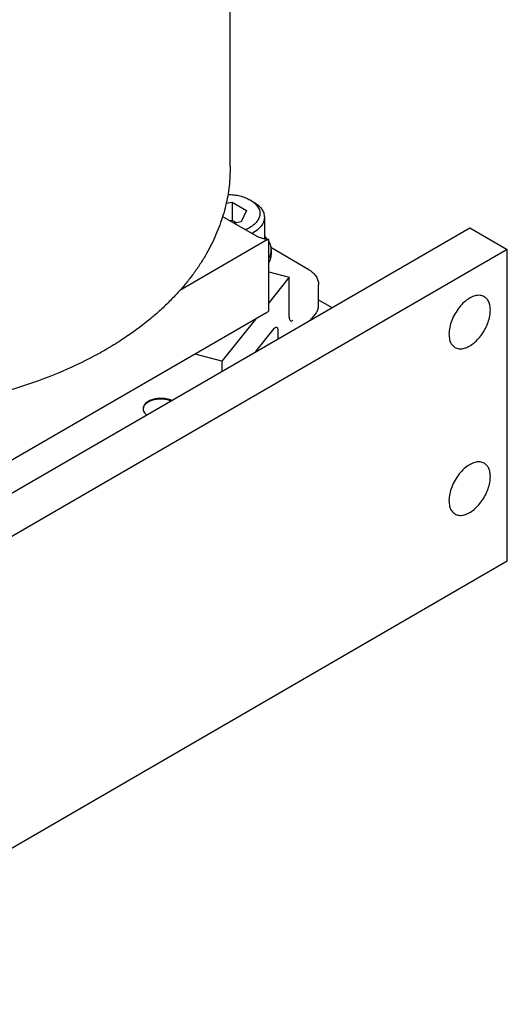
# Model space of a CAD drawing. Header units: inches. Extents: x -410 to 301, y -895 to 257.
# Tile 17 of 32: x 63 to 118, y -895 to -784. Entities that reach past the tile are written whole.
import ezdxf

# ---------------------------------------------------------------- set-up
doc = ezdxf.new("R2010")
doc.units = ezdxf.units.IN

# ---------------------------------------------------------------- blocks, each defined once
blk = doc.blocks.new('001_G21_BF_B3_20W_30W_Motor_verschmolzen__16', base_point=(-28.73, -894.96))
at = {"color": 7, "linetype": 'Continuous'}
for p, q in [((86.46, -804.73), (87.11, -804.63)), ((87.11, -804.63), (87.11, -806.67)), ((87.11, -804.63), (88.74, -805.57)), ((89.15, -804.38), (89.5, -804.58)), ((88.74, -805.57), (88.14, -806.86)), ((86.05, -806.25), (89.63, -808.31)), ((86.85, -806.71), (87.11, -806.67)), ((87.11, -806.67), (87.6, -806.95)), ((88.14, -806.86), (87.34, -806.99)), ((90.76, -806.33), (90.76, -808.73)), ((27.61, -857.44), (113.88, -807.51)), ((113.88, -807.51), (118.12, -809.97)), ((90.92, -808.96), (81.24, -814.56)), ((91.25, -816.86), (91.25, -808.82)), ((118.12, -809.97), (31.85, -859.9)), ((95.77, -812.23), (91.49, -809.75)), ((91.51, -810), (91.51, -810.49)), ((118.12, -845.03), (118.12, -809.97)), ((91.25, -812.47), (93.56, -813.09)), ((93.56, -813.09), (91.25, -815.96)), ((93.56, -817.58), (93.56, -813.09)), ((96.86, -816.36), (96.86, -813.92)), ((96.86, -815.64), (98.34, -816.5)), ((90.92, -817.12), (46.32, -842.93)), ((96.58, -817.1), (95.93, -817.9)), ((89.79, -817.77), (85.95, -822.53)), ((89.78, -821.46), (91.87, -818.86)), ((92.29, -819.15), (92.29, -820)), ((85.95, -822.53), (82.96, -821.73)), ((85.95, -822.53), (85.95, -823.67)), ((31.85, -894.96), (118.12, -845.03))]:
    blk.add_line(p, q, dxfattribs=at)
for points, knots in [([(86.65, -803.75), (86.88, -803.76), (87.34, -803.79), (88, -803.91), (88.61, -804.1), (88.98, -804.29), (89.15, -804.38)], [0, 0, 0, 0, 0.693022, 1.367159, 2.008098, 2.604156, 2.604156, 2.604156, 2.604156]), ([(89.15, -804.38), (89.33, -804.49), (89.67, -804.71), (90.05, -805.15), (90.26, -805.63), (90.27, -806.14), (90.09, -806.62), (89.73, -807.06), (89.22, -807.45), (88.82, -807.63), (88.6, -807.72)], [0, 0, 0, 0, 0.639234, 1.203231, 1.707471, 2.186417, 2.684686, 3.239009, 3.867536, 4.570892, 4.570892, 4.570892, 4.570892]), ([(89.5, -804.58), (89.69, -804.7), (90.04, -804.92), (90.44, -805.35), (90.71, -805.82), (90.74, -806.16), (90.76, -806.33)], [0, 0, 0, 0, 0.650951, 1.233329, 1.757108, 2.246226, 2.246226, 2.246226, 2.246226]), ([(90.76, -806.33), (90.74, -806.5), (90.7, -806.86), (90.4, -807.36), (89.94, -807.81), (89.56, -808.04), (89.35, -808.16)], [0, 0, 0, 0, 0.520161, 1.081487, 1.711103, 2.418545, 2.418545, 2.418545, 2.418545]), ([(89.63, -808.31), (89.63, -808.31), (89.63, -808.31), (89.63, -808.31), (89.63, -808.31), (89.63, -808.31), (89.63, -808.31), (89.63, -808.31), (89.63, -808.31), (89.63, -808.31), (89.63, -808.31)], [0, 0, 0, 0, 0.00000237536, 0.00000475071, 0.00000712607, 0.00000950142, 0.00001187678, 0.00001425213, 0.00001662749, 0.00001900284, 0.00001900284, 0.00001900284, 0.00001900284]), ([(89.63, -808.31), (89.68, -808.34), (89.77, -808.39), (89.92, -808.46), (90.07, -808.53), (90.23, -808.59), (90.41, -808.64), (90.56, -808.69), (90.69, -808.72), (90.78, -808.74), (90.88, -808.76), (90.94, -808.77), (90.97, -808.77)], [0, 0, 0, 0, 0.17096, 0.314405, 0.484924, 0.662607, 0.834801, 1.041669, 1.140867, 1.238339, 1.322354, 1.427712, 1.427712, 1.427712, 1.427712]), ([(90.76, -808.47), (90.81, -808.52), (90.92, -808.62), (91.01, -808.74), (91.06, -808.79)], [0, 0, 0, 0, 0.2215574, 0.4353178, 0.4353178, 0.4353178, 0.4353178]), ([(91.25, -808.82), (91.24, -808.83), (91.23, -808.83), (91.21, -808.84), (91.19, -808.84), (91.16, -808.85), (91.13, -808.86), (91.08, -808.88), (91.04, -808.9), (91, -808.92), (90.96, -808.94), (90.93, -808.96), (90.92, -808.96)], [0, 0, 0, 0, 0.0212673, 0.04187, 0.0619106, 0.0844472, 0.1263839, 0.1721363, 0.2220482, 0.2631615, 0.317147, 0.357351, 0.357351, 0.357351, 0.357351]), ([(91.06, -808.79), (91.05, -808.79), (91.04, -808.79), (91.02, -808.78), (90.99, -808.78), (90.98, -808.78), (90.97, -808.77)], [0, 0, 0, 0, 0.02251184, 0.04433171, 0.06660879, 0.08826921, 0.08826921, 0.08826921, 0.08826921]), ([(91.06, -808.79), (91.07, -808.79), (91.08, -808.8), (91.11, -808.8), (91.13, -808.8), (91.15, -808.81), (91.18, -808.81), (91.2, -808.82), (91.21, -808.82), (91.22, -808.82), (91.24, -808.82), (91.24, -808.82), (91.25, -808.82)], [0, 0, 0, 0, 0.0259882, 0.0486167, 0.0692644, 0.0968096, 0.1208891, 0.1447309, 0.1566806, 0.1686218, 0.1806161, 0.1924827, 0.1924827, 0.1924827, 0.1924827]), ([(91.25, -809.07), (91.32, -809.22), (91.47, -809.51), (91.5, -809.84), (91.51, -810)], [0, 0, 0, 0, 0.4968238, 0.9702097, 0.9702097, 0.9702097, 0.9702097]), ([(91.51, -810), (91.5, -810.15), (91.47, -810.48), (91.32, -810.77), (91.25, -810.92)], [0, 0, 0, 0, 0.4733859, 0.9702097, 0.9702097, 0.9702097, 0.9702097]), ([(91.51, -810.49), (91.5, -810.64), (91.47, -810.97), (91.32, -811.26), (91.25, -811.41)], [0, 0, 0, 0, 0.4733859, 0.9702097, 0.9702097, 0.9702097, 0.9702097]), ([(95.77, -812.23), (95.87, -812.29), (96.03, -812.4), (96.26, -812.59), (96.44, -812.78), (96.6, -813), (96.71, -813.21), (96.79, -813.44), (96.85, -813.67), (96.85, -813.84), (96.86, -813.92)], [0, 0, 0, 0, 0.329511, 0.595076, 0.883966, 1.121965, 1.393155, 1.614374, 1.857915, 2.098637, 2.098637, 2.098637, 2.098637]), ([(115.53, -815.27), (115.37, -815.21), (115.03, -815.08), (114.44, -815.16), (113.84, -815.43), (113.24, -815.88), (112.69, -816.47), (112.21, -817.17), (111.84, -817.93), (111.61, -818.7), (111.52, -819.45), (111.59, -820.1), (111.8, -820.66), (112.09, -820.88), (112.22, -820.99)], [0, 0, 0, 0, 0.50518, 1.070257, 1.726265, 2.473631, 3.291917, 4.148477, 5.005037, 5.823323, 6.570689, 7.226697, 7.791774, 8.296954, 8.296954, 8.296954, 8.296954]), ([(116.21, -816.78), (116.2, -816.61), (116.19, -816.3), (116.05, -815.86), (115.84, -815.5), (115.63, -815.35), (115.53, -815.27)], [0, 0, 0, 0, 0.499955, 0.947188, 1.34946, 1.725173, 1.725173, 1.725173, 1.725173]), ([(90.92, -817.12), (90.95, -817.1), (91, -817.07), (91.09, -817.01), (91.17, -816.94), (91.22, -816.89), (91.25, -816.86)], [0, 0, 0, 0, 0.0896122, 0.20127, 0.3169951, 0.4172917, 0.4172917, 0.4172917, 0.4172917]), ([(96.58, -817.1), (96.66, -816.98), (96.81, -816.76), (96.84, -816.49), (96.86, -816.36)], [0, 0, 0, 0, 0.4150229, 0.797501, 0.797501, 0.797501, 0.797501]), ([(112.22, -820.99), (112.36, -821.05), (112.66, -821.17), (113.18, -821.13), (113.72, -820.93), (114.27, -820.58), (114.79, -820.1), (115.26, -819.52), (115.66, -818.86), (115.96, -818.17), (116.17, -817.47), (116.2, -817), (116.21, -816.78)], [0, 0, 0, 0, 0.453849, 0.952527, 1.522405, 2.168632, 2.880642, 3.637804, 4.413782, 5.180071, 5.909266, 6.578474, 6.578474, 6.578474, 6.578474]), ([(93.56, -817.58), (93.56, -817.61), (93.56, -817.67), (93.57, -817.75), (93.59, -817.82), (93.6, -817.86), (93.61, -817.88)], [0, 0, 0, 0, 0.0997368, 0.1751117, 0.2400262, 0.3123337, 0.3123337, 0.3123337, 0.3123337]), ([(93.61, -817.88), (93.64, -817.93), (93.69, -818.02), (93.87, -818.01), (93.94, -817.92), (93.98, -817.87)], [0, 0, 0, 0, 0.1472989, 0.2757666, 0.4704594, 0.4704594, 0.4704594, 0.4704594]), ([(91.87, -818.86), (91.89, -818.83), (91.93, -818.79), (92, -818.73), (92.07, -818.7), (92.11, -818.71), (92.13, -818.71)], [0, 0, 0, 0, 0.102868, 0.1878117, 0.2566835, 0.3152993, 0.3152993, 0.3152993, 0.3152993]), ([(92.13, -818.71), (92.15, -818.72), (92.21, -818.75), (92.26, -818.86), (92.29, -818.99), (92.29, -819.09), (92.29, -819.15)], [0, 0, 0, 0, 0.0815444, 0.1868173, 0.3248506, 0.4950043, 0.4950043, 0.4950043, 0.4950043]), ([(80.29, -826.95), (80.13, -826.89), (79.8, -826.78), (79.26, -826.71), (78.72, -826.73), (78.2, -826.82), (77.75, -827), (77.39, -827.24), (77.14, -827.54), (77.1, -827.77), (77.09, -827.88)], [0, 0, 0, 0, 0.507009, 1.049289, 1.600596, 2.133258, 2.622612, 3.052002, 3.419294, 3.744603, 3.744603, 3.744603, 3.744603]), ([(80.2, -827), (80.05, -826.95), (79.72, -826.84), (79.21, -826.79), (78.68, -826.81), (78.19, -826.91), (77.75, -827.08), (77.4, -827.31), (77.16, -827.59), (77.11, -827.81), (77.09, -827.92)], [0, 0, 0, 0, 0.49456, 1.018486, 1.548061, 2.058749, 2.528837, 2.943571, 3.300512, 3.615982, 3.615982, 3.615982, 3.615982]), ([(77.09, -827.88), (77.09, -827.94), (77.1, -828.07), (77.19, -828.25), (77.31, -828.43), (77.43, -828.52), (77.49, -828.57)], [0, 0, 0, 0, 0.1871291, 0.3833211, 0.5956487, 0.8282783, 0.8282783, 0.8282783, 0.8282783]), ([(115.53, -834.03), (115.37, -833.97), (115.03, -833.83), (114.44, -833.92), (113.84, -834.19), (113.24, -834.63), (112.69, -835.22), (112.21, -835.92), (111.84, -836.69), (111.61, -837.46), (111.52, -838.2), (111.59, -838.86), (111.8, -839.41), (112.09, -839.64), (112.22, -839.74)], [0, 0, 0, 0, 0.50518, 1.070257, 1.726265, 2.473631, 3.291917, 4.148477, 5.005037, 5.823323, 6.570689, 7.226697, 7.791774, 8.296954, 8.296954, 8.296954, 8.296954]), ([(116.21, -835.54), (116.2, -835.37), (116.19, -835.05), (116.05, -834.62), (115.84, -834.26), (115.63, -834.1), (115.53, -834.03)], [0, 0, 0, 0, 0.499955, 0.947188, 1.34946, 1.725173, 1.725173, 1.725173, 1.725173]), ([(112.22, -839.74), (112.36, -839.8), (112.66, -839.93), (113.18, -839.88), (113.72, -839.69), (114.27, -839.34), (114.79, -838.86), (115.26, -838.28), (115.66, -837.62), (115.96, -836.92), (116.17, -836.23), (116.2, -835.76), (116.21, -835.54)], [0, 0, 0, 0, 0.453849, 0.952527, 1.522405, 2.168632, 2.880642, 3.637804, 4.413782, 5.180071, 5.909266, 6.578474, 6.578474, 6.578474, 6.578474])]:
    blk.add_open_spline(points, degree=3, knots=knots, dxfattribs=at)
blk = doc.blocks.new('20W_30W_Motor__17', base_point=(-32.49, -828.46))
at = {"color": 7, "linetype": 'Continuous'}
blk.add_line((86.91, -800.61), (86.91, -703.57), dxfattribs=at)
blk.add_open_spline([(86.91, -800.61), (86.89, -801.35), (86.84, -802.84), (86.43, -805.05), (85.77, -807.24), (84.99, -809.02), (84.24, -810.44), (83.59, -811.51), (82.86, -812.57), (82.05, -813.63), (81.15, -814.68), (80.15, -815.74), (79.08, -816.77), (77.87, -817.82), (76.53, -818.87), (75.02, -819.94), (73.38, -820.97), (70.9, -822.37), (67.49, -823.97), (63.08, -825.57), (58.44, -826.83), (53.55, -827.76), (48.44, -828.33), (44.04, -828.49), (40.5, -828.43), (37.81, -828.28), (35.2, -828.03), (31.86, -827.58), (27.89, -826.83), (24.02, -825.78), (20.97, -824.75), (18.77, -823.89), (16.65, -822.95), (14.19, -821.7), (11.39, -820.04), (8.92, -818.22), (7.22, -816.75), (6.15, -815.72), (5.18, -814.68), (4.28, -813.63), (3.47, -812.57), (2.75, -811.52), (2.1, -810.45), (1.52, -809.37), (1.02, -808.28), (0.59, -807.2), (0.23, -806.12), (-0.17, -804.67), (-0.51, -802.84), (-0.56, -801.35), (-0.59, -800.61)], degree=3, knots=[0, 0, 0, 0, 2.212912, 4.450687, 6.722953, 9.065911, 10.283012, 11.52464, 12.816643, 14.136241, 15.551742, 16.944987, 18.510161, 19.998388, 21.775041, 23.588892, 25.559646, 27.570305, 32.124269, 36.849437, 41.62991, 46.525498, 51.767047, 57.054992, 59.720173, 62.379383, 65.133088, 67.586355, 72.481943, 77.262416, 79.59614, 82.128972, 84.357698, 86.544031, 90.405845, 94.113585, 95.71068, 97.166988, 98.560232, 99.975733, 101.295331, 102.587334, 103.795028, 105.046063, 106.26484, 107.392344, 108.535227, 109.663143, 111.900917, 114.113829, 114.113829, 114.113829, 114.113829], dxfattribs=at)
blk = doc.blocks.new('001_G21_BF_B3_20W_30W_Motor_verschmolzen__18', base_point=(-32.49, -894.96))
for name, p in [('20W_30W_Motor__17', (-32.49, -828.46)), ('001_G21_BF_B3_20W_30W_Motor_verschmolzen__16', (-28.73, -894.96))]:
    blk.add_blockref(name, p)
blk = doc.blocks.new('ISOC', base_point=(30.61, -775))
blk.add_blockref('001_G21_BF_B3_20W_30W_Motor_verschmolzen__18', (-32.49, -894.96))

msp = doc.modelspace()

# ---------------------------------------------------------------- block references
msp.add_blockref('ISOC', (30.61, -775))

doc.saveas('drawing.dxf')
